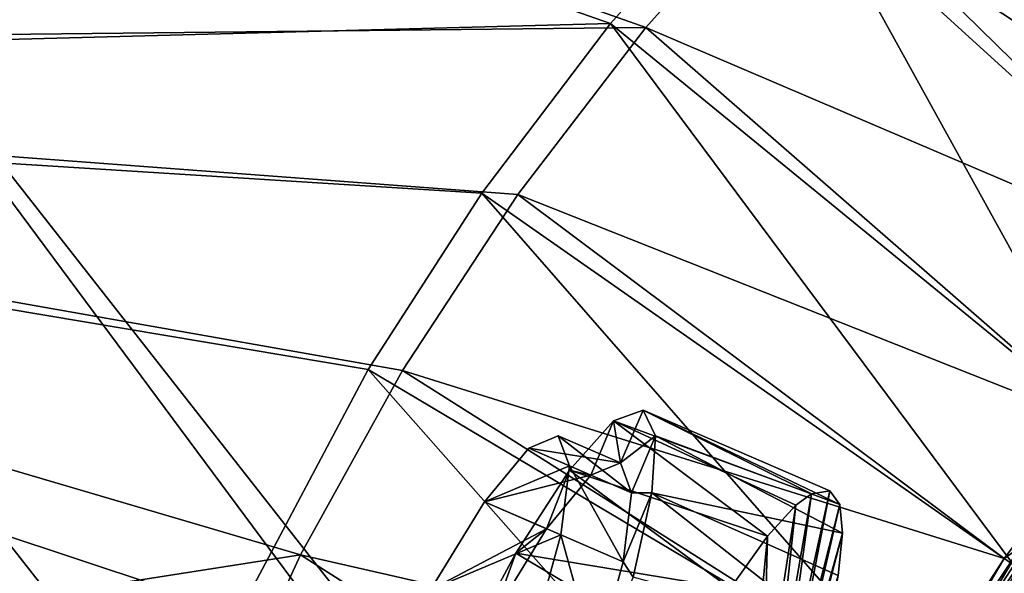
# Model space of a CAD drawing. Header units: metres. Extents: x -1501 to 0, y -1015 to 0.
# Tile 35 of 110: x -1373 to -1287, y -179 to -131. Entities that reach past the tile are written whole.
import ezdxf

# ---------------------------------------------------------------- set-up
doc = ezdxf.new("R2010")
doc.units = ezdxf.units.M

msp = doc.modelspace()

# ---------------------------------------------------------------- linework, layer by layer
at = {"layer": 'None'}
for points in [[(-1305.914063, -117.762787), (-1501.325195, -66.736176), (-1318.161987, -131.457504)], [(-1501.325195, -66.736176), (-1498.022095, -133.403717), (-1318.161987, -131.457504)], [(-1494.813721, -135.70549, -3), (-1498.281738, -69.39328, -3), (-1321.25708, -131.113937, -3)], [(-1321.25708, -131.113937, -3), (-1498.281738, -69.39328, -3), (-1306.394287, -114.515511, -3)], [(-1298.717651, -107.014389, -3), (-1280.552856, -91.589279, -3), (-1260.017334, -148.368332, -406)], [(-1292.674194, -105.024422), (-1260.715454, -147.622437, -377.175201), (-1278.516968, -93.314049)], [(-1260.715454, -147.622437, -377.175201), (-1292.674194, -105.024422), (-1305.914063, -117.762787)], [(-1306.394287, -114.515511, -3), (-1298.717651, -107.014389, -3), (-1265.94519, -154.160522, -406)], [(-1298.717651, -107.014389, -3), (-1260.017334, -148.368332, -406), (-1265.94519, -154.160522, -406)], [(-1321.25708, -131.113937, -3), (-1306.394287, -114.515511, -3), (-1277.405518, -166.959427, -406)], [(-1306.394287, -114.515511, -3), (-1265.94519, -154.160522, -406), (-1277.405518, -166.959427, -406)], [(-1266.674805, -153.445435, -377.175201), (-1305.914063, -117.762787), (-1318.161987, -131.457504)], [(-1266.674805, -153.445435, -377.175201), (-1260.715454, -147.622437, -377.175201), (-1305.914063, -117.762787)], [(-1318.161987, -131.457504), (-1498.022095, -133.403717), (-1329.349365, -146.03157)], [(-1332.468018, -145.930359, -3), (-1494.813721, -135.70549, -3), (-1321.25708, -131.113937, -3)], [(-1332.468018, -145.930359, -3), (-1321.25708, -131.113937, -3), (-1286.052002, -178.386719, -406)], [(-1278.196411, -166.312881, -377.175201), (-1318.161987, -131.457504), (-1329.349365, -146.03157)], [(-1321.25708, -131.113937, -3), (-1277.405518, -166.959427, -406), (-1286.052002, -178.386719, -406)], [(-1278.196411, -166.312881, -377.175201), (-1266.674805, -153.445435, -377.175201), (-1318.161987, -131.457504)], [(-1498.022095, -133.403717), (-1339.413086, -161.403), (-1329.349365, -146.03157)], [(-1339.413086, -161.403), (-1498.022095, -133.403717), (-1348.296631, -177.485382)], [(-1498.022095, -133.403717), (-1490.106445, -199.682037), (-1348.296631, -177.485382)], [(-1486.767822, -201.619064, -3), (-1494.813721, -135.70549, -3), (-1353.670898, -182.566406, -3)], [(-1353.670898, -182.566406, -3), (-1494.813721, -135.70549, -3), (-1342.401978, -161.319244, -3)], [(-1494.813721, -135.70549, -3), (-1332.468018, -145.930359, -3), (-1342.401978, -161.319244, -3)], [(-1342.401978, -161.319244, -3), (-1332.468018, -145.930359, -3), (-1293.713745, -190.255554, -406)], [(-1286.889282, -177.801315, -377.175201), (-1329.349365, -146.03157), (-1339.413086, -161.403)], [(-1332.468018, -145.930359, -3), (-1286.052002, -178.386719, -406), (-1293.713745, -190.255554, -406)], [(-1286.889282, -177.801315, -377.175201), (-1278.196411, -166.312881, -377.175201), (-1329.349365, -146.03157)], [(-1353.670898, -182.566406, -3), (-1342.401978, -161.319244, -3), (-1302.400513, -206.63327, -406)], [(-1294.591919, -189.733627, -377.175201), (-1339.413086, -161.403), (-1348.296631, -177.485382)], [(-1342.401978, -161.319244, -3), (-1293.713745, -190.255554, -406), (-1302.400513, -206.63327, -406)], [(-1294.591919, -189.733627, -377.175201), (-1286.889282, -177.801315, -377.175201), (-1339.413086, -161.403)], [(-1278.196411, -166.312881, -377.175201), (-1286.889282, -177.801315, -377.175201), (-1285.441406, -176.781448, -379.803467)], [(-1285.259766, -193.7827, -395.641296), (-1272.12146, -169.061401, -391.779236), (-1288.43689, -191.863937, -391.779236)], [(-1288.43689, -191.863937, -391.779236), (-1272.12146, -169.061401, -391.779236), (-1283.119385, -178.435364, -387.314758)], [(-1285.441406, -176.781448, -379.803467), (-1286.889282, -177.801315, -377.175201), (-1293.419189, -188.85498, -379.803467)], [(-1293.419189, -188.85498, -379.803467), (-1292.798096, -189.230057, -382.385681), (-1285.441406, -176.781448, -379.803467)], [(-1292.798096, -189.230057, -382.385681), (-1284.850586, -177.202286, -382.385681), (-1285.441406, -176.781448, -379.803467)], [(-1348.296631, -177.485382), (-1490.106445, -199.682037), (-1355.949951, -194.188248)], [(-1303.325317, -206.199173, -377.175201), (-1348.296631, -177.485382), (-1355.949951, -194.188248)], [(-1303.325317, -206.199173, -377.175201), (-1294.591919, -189.733627, -377.175201), (-1348.296631, -177.485382)], [(-1286.889282, -177.801315, -377.175201), (-1294.591919, -189.733627, -377.175201), (-1293.419189, -188.85498, -379.803467)], [(-1292.798096, -189.230057, -382.385681), (-1291.982422, -189.722672, -384.897552), (-1284.850586, -177.202286, -382.385681)], [(-1291.982422, -189.722672, -384.897552), (-1284.074585, -177.75499, -384.897552), (-1284.850586, -177.202286, -382.385681)], [(-1291.982422, -189.722672, -384.897552), (-1290.978394, -190.329071, -387.314758), (-1284.074585, -177.75499, -384.897552)], [(-1290.978394, -190.329071, -387.314758), (-1283.119385, -178.435364, -387.314758), (-1284.074585, -177.75499, -384.897552)], [(-1293.713745, -190.255554, -406), (-1286.052002, -178.386719, -406), (-1231.071655, -216.09111, -406)], [(-1288.43689, -191.863937, -391.779236), (-1283.119385, -178.435364, -387.314758), (-1290.978394, -190.329071, -387.314758)]]:
    msp.add_3dface(points, dxfattribs=at)
at = {"layer": 'None01'}
for points in [[(-1420.450195, -116.977798, -410), (-953.507996, -712.491272, -410), (-1404.711548, -104.637085, -410)], [(-1420.450195, -116.977798, -430), (-1404.711548, -104.637085, -430), (-953.507996, -712.491272, -430)], [(-1404.711548, -104.637085, -410), (-953.507996, -712.491272, -410), (-937.769287, -700.150574, -410)], [(-937.769287, -700.150574, -410), (-937.769287, -700.150574, -430), (-1404.711548, -104.637085, -410)], [(-937.769287, -700.150574, -430), (-1404.711548, -104.637085, -430), (-1404.711548, -104.637085, -410)], [(-1404.711548, -104.637085, -430), (-937.769287, -700.150574, -430), (-953.507996, -712.491272, -430)], [(-953.507996, -712.491272, -410), (-1420.450195, -116.977798, -410), (-953.507996, -712.491272, -430)], [(-1420.450195, -116.977798, -410), (-1420.450195, -116.977798, -430), (-953.507996, -712.491272, -430)]]:
    msp.add_3dface(points, dxfattribs=at)
at = {"layer": 'None0123'}
for points in [[(-1320.980469, -165.79985, -102.366257), (-1318.389282, -164.867981, -114.092735), (-1320.375122, -169.456757, -114.092735)], [(-1318.389282, -164.867981, -114.092735), (-1320.980469, -165.79985, -102.366257), (-1303.710083, -172.165527, -103.044594)], [(-1320.375122, -169.456757, -114.092735), (-1318.389282, -164.867981, -114.092735), (-1317.321533, -167.0905, -124.970467)], [(-1302.106689, -171.914124, -111.05471), (-1301.237061, -173.096512, -118.457932), (-1318.389282, -164.867981, -114.092735)], [(-1301.237061, -173.096512, -118.457932), (-1317.321533, -167.0905, -124.970467), (-1318.389282, -164.867981, -114.092735)], [(-1302.106689, -171.914124, -111.05471), (-1318.389282, -164.867981, -114.092735), (-1303.710083, -172.165527, -103.044594)], [(-1324.814819, -170.099197, -91.787651), (-1320.980469, -165.79985, -102.366257), (-1322.952148, -170.542877, -102.799431)], [(-1324.814819, -170.099197, -91.787651), (-1307.558105, -175.875076, -91.024567), (-1320.980469, -165.79985, -102.366257)], [(-1322.952148, -170.542877, -102.799431), (-1320.980469, -165.79985, -102.366257), (-1320.375122, -169.456757, -114.092735)], [(-1307.558105, -175.875076, -91.024567), (-1305.075562, -173.168579, -98.052887), (-1320.980469, -165.79985, -102.366257)], [(-1320.980469, -165.79985, -102.366257), (-1305.075562, -173.168579, -98.052887), (-1303.710083, -172.165527, -103.044594)], [(-1325.802612, -167.108032, -115.105408), (-1328.379761, -168.194153, -103.812103), (-1320.375122, -169.456757, -114.092735)], [(-1325.802612, -167.108032, -115.105408), (-1324.8302, -169.730194, -126.398712), (-1328.379761, -168.194153, -103.812103)], [(-1320.375122, -169.456757, -114.092735), (-1319.40271, -172.078903, -125.386032), (-1325.802612, -167.108032, -115.105408)], [(-1319.40271, -172.078903, -125.386032), (-1324.8302, -169.730194, -126.398712), (-1325.802612, -167.108032, -115.105408)], [(-1320.375122, -169.456757, -114.092735), (-1317.321533, -167.0905, -124.970467), (-1319.40271, -172.078903, -125.386032)], [(-1317.321533, -167.0905, -124.970467), (-1317.626587, -172.092026, -134.935226), (-1319.40271, -172.078903, -125.386032)], [(-1300.988525, -175.591309, -125.57666), (-1317.626587, -172.092026, -134.935226), (-1317.321533, -167.0905, -124.970467)], [(-1301.237061, -173.096512, -118.457932), (-1300.988525, -175.591309, -125.57666), (-1317.321533, -167.0905, -124.970467)], [(-1328.379761, -168.194153, -103.812103), (-1332.250732, -172.857544, -93.880943), (-1322.952148, -170.542877, -102.799431)], [(-1324.8302, -169.730194, -126.398712), (-1332.250732, -172.857544, -93.880943), (-1328.379761, -168.194153, -103.812103)], [(-1328.379761, -168.194153, -103.812103), (-1322.952148, -170.542877, -102.799431), (-1320.375122, -169.456757, -114.092735)], [(-1324.8302, -169.730194, -126.398712), (-1325.579834, -175.744339, -136.32988), (-1332.250732, -172.857544, -93.880943)], [(-1329.516846, -177.345169, -83.392418), (-1324.814819, -170.099197, -91.787651), (-1326.823242, -175.206268, -92.868271)], [(-1329.516846, -177.345169, -83.392418), (-1310.802002, -180.438263, -84.221649), (-1324.814819, -170.099197, -91.787651)], [(-1326.823242, -175.206268, -92.868271), (-1324.814819, -170.099197, -91.787651), (-1322.952148, -170.542877, -102.799431)], [(-1320.152222, -178.093048, -135.3172), (-1325.579834, -175.744339, -136.32988), (-1324.8302, -169.730194, -126.398712)], [(-1319.40271, -172.078903, -125.386032), (-1320.152222, -178.093048, -135.3172), (-1324.8302, -169.730194, -126.398712)], [(-1310.802002, -180.438263, -84.221649), (-1307.558105, -175.875076, -91.024567), (-1324.814819, -170.099197, -91.787651)], [(-1332.250732, -172.857544, -93.880943), (-1326.823242, -175.206268, -92.868271), (-1322.952148, -170.542877, -102.799431)], [(-1319.40271, -172.078903, -125.386032), (-1317.626587, -172.092026, -134.935226), (-1320.152222, -178.093048, -135.3172)], [(-1317.626587, -172.092026, -134.935226), (-1319.279053, -179.452759, -143.150696), (-1320.152222, -178.093048, -135.3172)], [(-1317.626587, -172.092026, -134.935226), (-1302.368286, -184.087891, -137.887772), (-1319.279053, -179.452759, -143.150696)], [(-1300.988525, -175.591309, -125.57666), (-1301.370483, -179.302643, -132.137314), (-1317.626587, -172.092026, -134.935226)], [(-1301.370483, -179.302643, -132.137314), (-1302.368286, -184.087891, -137.887772), (-1317.626587, -172.092026, -134.935226)], [(-1305.075562, -173.168579, -98.052887), (-1306.976074, -190.959076, -106.941139), (-1303.710083, -172.165527, -103.044594)], [(-1306.976074, -190.959076, -106.941139), (-1306.300171, -190.898422, -110.422668), (-1303.710083, -172.165527, -103.044594)], [(-1303.710083, -172.165527, -103.044594), (-1306.300171, -190.898422, -110.422668), (-1302.106689, -171.914124, -111.05471)], [(-1306.300171, -190.898422, -110.422668), (-1305.881836, -191.432602, -113.904205), (-1302.106689, -171.914124, -111.05471)], [(-1302.106689, -171.914124, -111.05471), (-1305.881836, -191.432602, -113.904205), (-1301.237061, -173.096512, -118.457932)], [(-1332.250732, -172.857544, -93.880943), (-1336.94873, -180.535736, -86.509766), (-1326.823242, -175.206268, -92.868271)], [(-1325.579834, -175.744339, -136.32988), (-1336.94873, -180.535736, -86.509766), (-1332.250732, -172.857544, -93.880943)], [(-1307.558105, -175.875076, -91.024567), (-1307.948242, -191.670303, -103.379852), (-1305.075562, -173.168579, -98.052887)], [(-1307.948242, -191.670303, -103.379852), (-1306.976074, -190.959076, -106.941139), (-1305.075562, -173.168579, -98.052887)], [(-1305.881836, -191.432602, -113.904205), (-1305.734741, -192.628204, -117.465492), (-1301.237061, -173.096512, -118.457932)], [(-1301.237061, -173.096512, -118.457932), (-1305.734741, -192.628204, -117.465492), (-1300.988525, -175.591309, -125.57666)], [(-1336.94873, -180.535736, -86.509766), (-1331.52124, -182.884445, -85.497086), (-1326.823242, -175.206268, -92.868271)], [(-1331.52124, -182.884445, -85.497086), (-1329.516846, -177.345169, -83.392418), (-1326.823242, -175.206268, -92.868271)], [(-1325.579834, -175.744339, -136.32988), (-1327.960938, -184.425095, -143.70105), (-1336.94873, -180.535736, -86.509766)], [(-1322.533447, -186.773804, -142.688385), (-1327.960938, -184.425095, -143.70105), (-1325.579834, -175.744339, -136.32988)], [(-1320.152222, -178.093048, -135.3172), (-1322.533447, -186.773804, -142.688385), (-1325.579834, -175.744339, -136.32988)], [(-1310.802002, -180.438263, -84.221649), (-1309.202271, -193.090347, -99.952812), (-1307.558105, -175.875076, -91.024567)], [(-1309.202271, -193.090347, -99.952812), (-1307.948242, -191.670303, -103.379852), (-1307.558105, -175.875076, -91.024567)], [(-1305.734741, -192.628204, -117.465492), (-1305.911499, -194.514389, -120.892532), (-1300.988525, -175.591309, -125.57666)], [(-1300.988525, -175.591309, -125.57666), (-1305.911499, -194.514389, -120.892532), (-1301.370483, -179.302643, -132.137314)], [(-1334.626343, -186.828476, -78.00235), (-1329.516846, -177.345169, -83.392418), (-1331.52124, -182.884445, -85.497086)], [(-1334.626343, -186.828476, -78.00235), (-1314.391357, -186.405457, -78.82399), (-1329.516846, -177.345169, -83.392418)], [(-1314.391357, -186.405457, -78.82399), (-1310.802002, -180.438263, -84.221649), (-1329.516846, -177.345169, -83.392418)], [(-1320.152222, -178.093048, -135.3172), (-1319.279053, -179.452759, -143.150696), (-1322.533447, -186.773804, -142.688385)]]:
    msp.add_3dface(points, dxfattribs=at)

doc.saveas('drawing.dxf')
